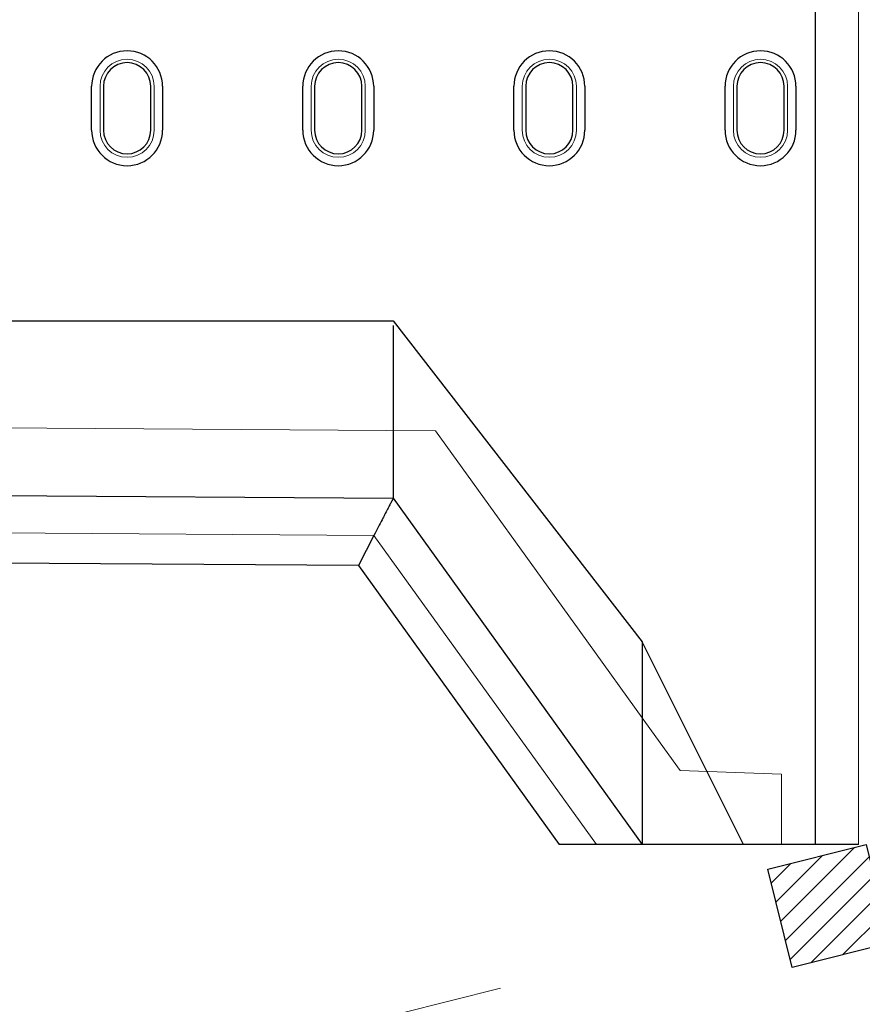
# Model space of a CAD drawing. Header units: metres. Extents: x 232680 to 233262, y 554200 to 554550.
# Tile 67 of 254: x 232747.124 to 232747.623, y 554425.345 to 554425.928. Entities that reach past the tile are written whole.
import ezdxf

# ---------------------------------------------------------------- set-up
doc = ezdxf.new("R2010")
doc.units = ezdxf.units.M
doc.linetypes.add('NLCS-HIDDEN', pattern=[4, 2, -2])
doc.layers.get('Defpoints').update_dxf_attribs({"color": 241})
for name, color, linetype, lineweight in [('ACO constructie 035', 7, 'Continuous', 35), ('ACO tekst', 251, 'Continuous', 9), ('ACO verborgen', 251, 'NLCS-HIDDEN', 13), ('N-WE-FC-PAAL_HOUT-GD', 7, 'Continuous', 25), ('N-WE-FC-PAAL_HOUT_OPLANGER-AD', 252, 'Continuous', 18), ('X-XX-AL-M', 7, 'Continuous', 18)]:
    doc.layers.add(name, color=color, linetype=linetype, lineweight=lineweight)
doc.styles.add('NLCS-ISO-ANNOTATIEF-T25', font='NLCS-ISO.ttf', dxfattribs={"height": 2.5})
doc.dimstyles.new('NLCS-ANNOTATIEF-T25-PIJL_L2_H3', dxfattribs={"dimtxt": 2.5, "dimasz": 2.5, "dimexe": 2, "dimexo": 2, "dimgap": 0.7, "dimtad": 1, "dimzin": 0, "dimdsep": 46, "dimtxsty": 'NLCS-ISO-ANNOTATIEF-T25', "dimcen": 0, "dimdle": 2, "dimclrd": 256, "dimclre": 256, "dimclrt": 256, "dimadec": 3, "dimazin": 0, "dimtfac": 1, "dimtdec": 3, "dimtofl": 0, "dimtmove": 0, "dimatfit": 3, "dimfxl": 2, "dimfxlon": 1, "dimtfillclr": 256, "dimtolj": 1, "dimtzin": 0, "dimlwd": -1, "dimlwe": -1, "dimarcsym": 0})

# ---------------------------------------------------------------- blocks, each defined once
blk = doc.blocks.new('*D49')
at = {"layer": 'Defpoints', "color": 0, "transparency": 16777216}
for p in [(232747.63245, 554425.41058), (232747.87518, 554424.43968), (232747.55443, 554424.35949)]:
    blk.add_point(p, dxfattribs=at)
at = {"layer": 'X-XX-AL-M', "transparency": 16777216}
for p, q in [((232747.40872, 554425.35464), (232747.21469, 554425.30614)), ((232747.34202, 554425.20912), (232747.52411, 554424.48076)), ((232747.65144, 554424.38375), (232747.45741, 554424.33524))]:
    blk.add_line(p, q, dxfattribs=at)
for points in [[(232747.36223, 554425.21418), (232747.32181, 554425.20407), (232747.3117, 554425.33039)], [(232747.54432, 554424.48582), (232747.5039, 554424.47571), (232747.55443, 554424.35949)]]:
    blk.add_solid(points, dxfattribs=at)
at = {"layer": 'X-XX-AL-M', "transparency": 16777216, "insert": (232747.52766, 554424.86859), "char_height": 0.125, "attachment_point": 5, "rotation": 284.03624, "style": 'NLCS-ISO-ANNOTATIEF-T25'}
blk.add_mtext('\\A1;1.00', dxfattribs=at)

msp = doc.modelspace()

# ---------------------------------------------------------------- hatches: boundary and pattern name
at = {"layer": 'N-WE-FC-PAAL_HOUT_OPLANGER-AD'}
h = msp.add_hatch(dxfattribs=at)
h.set_pattern_fill('ACO-HOUT_02', color=256, pattern_type=2)
h.set_pattern_definition([(45, (0, 0.350184), (-0.00707106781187, 0.00707106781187), [])])
h.paths.add_polyline_path([(232747.56697, 554425.42513), (232747.62518, 554425.43968), (232747.63973, 554425.38147), (232747.58152, 554425.36692)])

# ---------------------------------------------------------------- linework, layer by layer
at = {"layer": 'ACO constructie 035', "color": 7, "linetype": 'Continuous', "lineweight": 30}
for p, q in [((232747.59518, 554425.43968), (232747.59518, 554426.43968)), ((232747.16668, 554425.86258), (232747.16668, 554425.88858)), ((232747.17369, 554425.88858), (232747.17369, 554425.86258)), ((232747.20167, 554425.86258), (232747.20167, 554425.88858)), ((232747.20868, 554425.88858), (232747.20868, 554425.86258)), ((232747.29168, 554425.86258), (232747.29168, 554425.88858)), ((232747.29869, 554425.88858), (232747.29869, 554425.86258)), ((232747.32667, 554425.86258), (232747.32667, 554425.88858)), ((232747.33368, 554425.88858), (232747.33368, 554425.86258)), ((232747.41668, 554425.86258), (232747.41668, 554425.88858)), ((232747.42369, 554425.88858), (232747.42369, 554425.86258)), ((232747.45167, 554425.86258), (232747.45167, 554425.88858)), ((232747.45868, 554425.88858), (232747.45868, 554425.86258)), ((232747.54168, 554425.86258), (232747.54168, 554425.88858)), ((232747.54869, 554425.88858), (232747.54869, 554425.86258)), ((232747.57667, 554425.86258), (232747.57667, 554425.88858)), ((232747.58368, 554425.88858), (232747.58368, 554425.86258)), ((232746.62518, 554425.74968), (232747.34518, 554425.74968)), ((232747.34518, 554425.74968), (232747.49268, 554425.55968)), ((232747.34518, 554425.74697), (232747.34518, 554425.64468)), ((232746.93991, 554425.6475), (232747.34518, 554425.64468)), ((232747.34518, 554425.64468), (232747.49268, 554425.43968)), ((232747.33384, 554425.62274), (232747.32458, 554425.60483)), ((232747.32458, 554425.60483), (232746.62518, 554425.60968)), ((232747.32458, 554425.60483), (232747.4434, 554425.43968)), ((232747.55268, 554425.43968), (232747.49268, 554425.55968)), ((232747.49268, 554425.55968), (232747.49268, 554425.43968)), ((232747.46555, 554425.43968), (232747.4434, 554425.43968)), ((232747.55268, 554425.43968), (232747.49268, 554425.43968)), ((232747.59518, 554425.43968), (232747.55268, 554425.43968)), ((232747.62075, 554425.43968), (232747.59518, 554425.43968))]:
    msp.add_line(p, q, dxfattribs=at)
for centre, radius, start, end in [((232747.18768, 554425.88858), 0.021, 0, 180), ((232747.31268, 554425.88858), 0.021, 0, 180), ((232747.43768, 554425.88858), 0.021, 0, 180), ((232747.56268, 554425.88858), 0.021, 0, 180), ((232747.18768, 554425.88858), 0.01399, 0, 180), ((232747.31268, 554425.88858), 0.01399, 0, 180), ((232747.43768, 554425.88858), 0.01399, 0, 180), ((232747.56268, 554425.88858), 0.01399, 0, 180), ((232747.18768, 554425.86258), 0.021, 180, 0), ((232747.18768, 554425.86258), 0.01399, 180, 0), ((232747.31268, 554425.86258), 0.021, 180, 0), ((232747.31268, 554425.86258), 0.01399, 180, 0), ((232747.43768, 554425.86258), 0.021, 180, 0), ((232747.43768, 554425.86258), 0.01399, 180, 0), ((232747.56268, 554425.86258), 0.021, 180, 0), ((232747.56268, 554425.86258), 0.01399, 180, 0)]:
    msp.add_arc(centre, radius, start, end, dxfattribs=at)
for points, knots in [([(232747.34518, 554425.64468), (232747.34518, 554425.64468), (232747.34492, 554425.64419), (232747.34416, 554425.64271), (232747.34384, 554425.6421), (232747.3431, 554425.64066), (232747.34267, 554425.63983), (232747.3417, 554425.63795), (232747.34116, 554425.63691), (232747.34026, 554425.63517), (232747.33995, 554425.63457), (232747.3393, 554425.63331), (232747.33896, 554425.63265), (232747.3372, 554425.62925), (232747.33561, 554425.62617), (232747.33384, 554425.62274)], [0, 0, 0, 0, 0.25, 0.25, 0.375, 0.375, 0.5, 0.5, 0.625, 0.625, 0.6875, 0.6875, 0.75, 0.75, 1, 1, 1, 1]), ([(232747.34518, 554425.64468), (232747.34518, 554425.64468), (232747.34492, 554425.64419), (232747.34416, 554425.64271), (232747.34384, 554425.6421), (232747.3431, 554425.64066), (232747.34267, 554425.63983), (232747.3417, 554425.63795), (232747.34116, 554425.63691), (232747.34026, 554425.63517), (232747.33995, 554425.63457), (232747.3393, 554425.63331), (232747.33896, 554425.63265), (232747.3372, 554425.62925), (232747.33561, 554425.62617), (232747.33384, 554425.62274)], [0, 0, 0, 0, 0.25, 0.25, 0.375, 0.375, 0.5, 0.5, 0.625, 0.625, 0.6875, 0.6875, 0.75, 0.75, 1, 1, 1, 1]), ([(232747.49268, 554425.43968), (232747.49268, 554425.43968), (232747.49205, 554425.43968), (232747.48954, 554425.43968), (232747.48771, 554425.43968), (232747.48418, 554425.43968), (232747.48287, 554425.43968), (232747.48071, 554425.43968), (232747.47995, 554425.43968), (232747.47839, 554425.43968), (232747.47759, 554425.43968), (232747.47342, 554425.43968), (232747.46968, 554425.43968), (232747.46555, 554425.43968)], [0, 0, 0, 0, 0.25, 0.25, 0.5, 0.5, 0.625, 0.625, 0.6875, 0.6875, 0.75, 0.75, 1, 1, 1, 1]), ([(232747.49268, 554425.43968), (232747.49268, 554425.43968), (232747.49205, 554425.43968), (232747.48954, 554425.43968), (232747.48771, 554425.43968), (232747.48418, 554425.43968), (232747.48287, 554425.43968), (232747.48071, 554425.43968), (232747.47995, 554425.43968), (232747.47839, 554425.43968), (232747.47759, 554425.43968), (232747.47342, 554425.43968), (232747.46968, 554425.43968), (232747.46555, 554425.43968)], [0, 0, 0, 0, 0.25, 0.25, 0.5, 0.5, 0.625, 0.625, 0.6875, 0.6875, 0.75, 0.75, 1, 1, 1, 1])]:
    msp.add_open_spline(points, degree=3, knots=knots, dxfattribs=at)
at = {"layer": 'ACO tekst'}
for p, q in [((232747.62075, 554425.43968), (232747.62075, 554426.43968)), ((232747.17165, 554425.88858), (232747.17165, 554425.86258)), ((232747.20371, 554425.86258), (232747.20371, 554425.88858)), ((232747.29665, 554425.88858), (232747.29665, 554425.86258)), ((232747.32871, 554425.86258), (232747.32871, 554425.88858)), ((232747.42165, 554425.88858), (232747.42165, 554425.86258)), ((232747.45371, 554425.86258), (232747.45371, 554425.88858)), ((232747.54665, 554425.88858), (232747.54665, 554425.86258)), ((232747.57871, 554425.86258), (232747.57871, 554425.88858))]:
    msp.add_line(p, q, dxfattribs=at)
for centre, start, end in [((232747.18768, 554425.88858), 0, 180), ((232747.31268, 554425.88858), 0, 180), ((232747.43768, 554425.88858), 0, 180), ((232747.56268, 554425.88858), 0, 180), ((232747.18768, 554425.86258), 180, 0), ((232747.31268, 554425.86258), 180, 0), ((232747.43768, 554425.86258), 180, 0), ((232747.56268, 554425.86258), 180, 0)]:
    msp.add_arc(centre, 0.01603, start, end, dxfattribs=at)
at = {"layer": 'ACO verborgen'}
for p, q in [((232747.37018, 554425.68468), (232746.62518, 554425.68968)), ((232747.33384, 554425.62274), (232746.62518, 554425.62766)), ((232747.33384, 554425.62274), (232747.46555, 554425.43968)), ((232747.57518, 554425.48143), (232747.51518, 554425.48352)), ((232747.57518, 554425.48143), (232747.57518, 554425.43968))]:
    msp.add_line(p, q, dxfattribs=at)
at = {"layer": 'ACO verborgen', "flags": 128}
msp.add_lwpolyline([(232747.51518, 554425.48352), (232747.49823, 554425.50703), (232747.45527, 554425.56664), (232747.37018, 554425.68468)], dxfattribs=at)
at = {"layer": 'N-WE-FC-PAAL_HOUT-GD', "flags": 128}
msp.add_lwpolyline([(232747.56697, 554425.42513), (232747.62518, 554425.43968), (232747.63973, 554425.38147), (232747.58152, 554425.36692)], close=True, dxfattribs=at)

# ---------------------------------------------------------------- dimensions: what is measured, and where the dimension line sits
at = {"layer": 'X-XX-AL-M'}
dim = msp.add_aligned_dim(p1=(232747.63245, 554425.41058), p2=(232747.87518, 554424.43968), distance=-0.33062, dimstyle='NLCS-ANNOTATIEF-T25-PIJL_L2_H3', dxfattribs=at)
dim.commit()
dim.dimension.update_dxf_attribs({"geometry": '*D49', "text_midpoint": (232747.52766, 554424.86859)})

doc.saveas('drawing.dxf')
